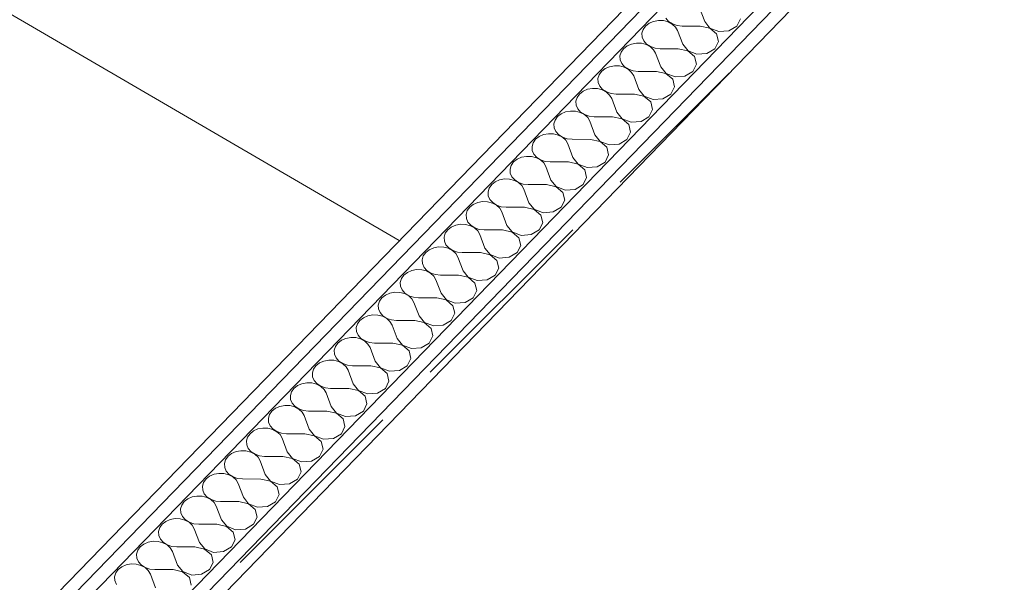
# Model space of a CAD drawing. Header units: millimetres. Extents: x -21126 to 28102, y -1237 to 9397.
# Tile 172 of 226: x 11382 to 12335, y 6862 to 7406. Entities that reach past the tile are written whole.
import ezdxf

# ---------------------------------------------------------------- set-up
doc = ezdxf.new("R2010")
doc.units = ezdxf.units.MM
doc.header["$MEASUREMENT"] = 0
doc.linetypes.add('Wipeout_Contour', pattern=[1000, 0, -1000])
doc.layers.add('Nuevo_08_E_Envans secs', color=7, linetype='Continuous')
doc.layers.add('Nuevo_08_E_Envans secs_Pluma_Nº__1', color=7, linetype='Continuous', lineweight=5)
doc.layers.add('Nuevo_08_E_Envans secs_Pluma_Nº__47', color=7, linetype='Continuous', lineweight=20)
doc.layers.add('Nuevo_08_E_Envans secs_Pluma_Nº__102', color=7, linetype='Continuous', lineweight=5, true_color=0xcccccc)
doc.layers.add('Nuevo_08_E_Envans secs_Pluma_Nº__177', color=7, linetype='Continuous', lineweight=15, true_color=0xf7e046)
pattern_1 = [(45, (6815.65, 8903), (-183.848, 183.848), [195, -65]), (45, (6815.65, 9086.86), (-183.848, 183.848), [195, -65])]

# ---------------------------------------------------------------- blocks, each defined once
blk = doc.blocks.new('*X211', base_point=(6815.65, 8903.01))
at = {"layer": 'Nuevo_08_E_Envans secs_Pluma_Nº__102', "color": 254, "linetype": 'Continuous', "lineweight": 5, "true_color": 0xcccccc}
for p, q in [((12045.3, 7403.87), (12040.37, 7417.03)), ((12000.44, 7404.94), (11995.69, 7404.07)), ((12005.31, 7404.78), (12000.44, 7404.94)), ((12009.94, 7403.59), (12005.31, 7404.78)), ((12007.56, 7407.09), (12010.31, 7403.98)), ((12076.42, 7399.46), (12079.9, 7406.45)), ((11985.62, 7396.23), (11984.51, 7392.55)), ((11987.99, 7399.54), (11985.62, 7396.23)), ((11991.43, 7402.22), (11987.99, 7399.54)), ((11995.69, 7404.07), (11991.43, 7402.22)), ((12013.98, 7401.47), (12009.94, 7403.59)), ((12010.31, 7403.98), (12014.07, 7401.56)), ((12017.12, 7398.58), (12013.98, 7401.47)), ((12014.07, 7401.56), (12018.53, 7400.03)), ((12019.11, 7395.13), (12017.12, 7398.58)), ((12018.53, 7400.03), (12023.36, 7399.51)), ((12024.04, 7381.97), (12019.11, 7395.13)), ((12041.05, 7399.49), (12023.36, 7399.51)), ((12050.34, 7397.44), (12041.05, 7399.49)), ((12045.3, 7403.87), (12050.43, 7397.53)), ((12056.86, 7391.91), (12050.34, 7397.44)), ((12050.43, 7397.53), (12059.1, 7394.22)), ((12059.1, 7394.22), (12068.72, 7394.94)), ((12068.72, 7394.94), (12076.42, 7399.46)), ((11984.51, 7392.55), (11984.74, 7388.78)), ((11984.74, 7388.78), (11986.29, 7385.2)), ((11986.29, 7385.2), (11989.05, 7382.08)), ((12058.64, 7384.55), (12056.86, 7391.91)), ((11966.73, 7377.64), (11964.36, 7374.33)), ((11970.17, 7380.32), (11966.73, 7377.64)), ((11974.43, 7382.17), (11970.17, 7380.32)), ((11979.17, 7383.04), (11974.43, 7382.17)), ((11984.05, 7382.88), (11979.17, 7383.04)), ((11988.68, 7381.7), (11984.05, 7382.88)), ((11992.72, 7379.57), (11988.68, 7381.7)), ((11989.05, 7382.08), (11992.81, 7379.66)), ((11995.85, 7376.68), (11992.72, 7379.57)), ((11992.81, 7379.66), (11997.27, 7378.14)), ((11997.85, 7373.23), (11995.85, 7376.68)), ((11997.27, 7378.14), (12002.1, 7377.61)), ((12019.79, 7377.59), (12002.1, 7377.61)), ((12029.08, 7375.54), (12019.79, 7377.59)), ((12024.04, 7381.97), (12029.17, 7375.63)), ((12029.17, 7375.63), (12037.84, 7372.32)), ((12047.46, 7373.04), (12055.16, 7377.56)), ((12055.16, 7377.56), (12058.64, 7384.55)), ((11964.36, 7374.33), (11963.25, 7370.65)), ((11963.25, 7370.65), (11963.48, 7366.88)), ((11963.48, 7366.88), (11965.03, 7363.3)), ((12002.78, 7360.08), (11997.85, 7373.23)), ((12035.59, 7370.01), (12029.08, 7375.54)), ((12037.38, 7362.65), (12035.59, 7370.01)), ((12037.84, 7372.32), (12047.46, 7373.04)), ((11948.91, 7358.42), (11945.47, 7355.74)), ((11953.17, 7360.27), (11948.91, 7358.42)), ((11957.91, 7361.15), (11953.17, 7360.27)), ((11962.79, 7360.98), (11957.91, 7361.15)), ((11967.42, 7359.8), (11962.79, 7360.98)), ((11965.03, 7363.3), (11967.79, 7360.18)), ((11971.46, 7357.68), (11967.42, 7359.8)), ((11967.79, 7360.18), (11971.54, 7357.77)), ((11974.59, 7354.78), (11971.46, 7357.68)), ((11971.54, 7357.77), (11976.01, 7356.24)), ((12002.78, 7360.08), (12007.91, 7353.73)), ((12033.9, 7355.67), (12037.38, 7362.65)), ((11943.1, 7352.44), (11941.99, 7348.76)), ((11941.99, 7348.76), (11942.22, 7344.98)), ((11945.47, 7355.74), (11943.1, 7352.44)), ((11976.59, 7351.33), (11974.59, 7354.78)), ((11976.01, 7356.24), (11980.84, 7355.71)), ((11981.52, 7338.18), (11976.59, 7351.33)), ((11998.53, 7355.7), (11980.84, 7355.71)), ((12007.82, 7353.64), (11998.53, 7355.7)), ((12014.33, 7348.11), (12007.82, 7353.64)), ((12007.91, 7353.73), (12016.58, 7350.42)), ((12016.12, 7340.75), (12014.33, 7348.11)), ((12016.58, 7350.42), (12026.2, 7351.14)), ((12026.2, 7351.14), (12033.9, 7355.67)), ((11931.9, 7338.37), (11927.65, 7336.52)), ((11936.65, 7339.25), (11931.9, 7338.37)), ((11941.53, 7339.09), (11936.65, 7339.25)), ((11946.16, 7337.9), (11941.53, 7339.09)), ((11942.22, 7344.98), (11943.77, 7341.4)), ((11943.77, 7341.4), (11946.53, 7338.28)), ((11950.2, 7335.78), (11946.16, 7337.9)), ((11946.53, 7338.28), (11950.28, 7335.87)), ((11981.52, 7338.18), (11986.64, 7331.83)), ((12012.64, 7333.77), (12016.12, 7340.75)), ((11921.84, 7330.54), (11920.73, 7326.86)), ((11924.2, 7333.84), (11921.84, 7330.54)), ((11927.65, 7336.52), (11924.2, 7333.84)), ((11953.33, 7332.88), (11950.2, 7335.78)), ((11950.28, 7335.87), (11954.74, 7334.34)), ((11955.32, 7329.43), (11953.33, 7332.88)), ((11954.74, 7334.34), (11959.58, 7333.81)), ((11960.25, 7316.28), (11955.32, 7329.43)), ((11977.26, 7333.8), (11959.58, 7333.81)), ((11986.56, 7331.74), (11977.26, 7333.8)), ((11993.07, 7326.21), (11986.56, 7331.74)), ((11986.64, 7331.83), (11995.32, 7328.52)), ((11995.32, 7328.52), (12004.94, 7329.24)), ((12004.94, 7329.24), (12012.64, 7333.77)), ((11920.73, 7326.86), (11920.96, 7323.08)), ((11920.96, 7323.08), (11922.51, 7319.5)), ((11922.51, 7319.5), (11925.27, 7316.38)), ((11991.38, 7311.87), (11994.85, 7318.86)), ((11994.85, 7318.86), (11993.07, 7326.21)), ((11902.94, 7311.95), (11900.57, 7308.64)), ((11906.38, 7314.62), (11902.94, 7311.95)), ((11910.64, 7316.47), (11906.38, 7314.62)), ((11915.39, 7317.35), (11910.64, 7316.47)), ((11920.26, 7317.19), (11915.39, 7317.35)), ((11924.9, 7316), (11920.26, 7317.19)), ((11928.93, 7313.88), (11924.9, 7316)), ((11925.27, 7316.38), (11929.02, 7313.97)), ((11932.07, 7310.98), (11928.93, 7313.88)), ((11929.02, 7313.97), (11933.48, 7312.44)), ((11934.06, 7307.54), (11932.07, 7310.98)), ((11933.48, 7312.44), (11938.32, 7311.91)), ((11956, 7311.9), (11938.32, 7311.91)), ((11965.3, 7309.85), (11956, 7311.9)), ((11960.25, 7316.28), (11965.38, 7309.93)), ((11971.81, 7304.31), (11965.3, 7309.85)), ((11965.38, 7309.93), (11974.05, 7306.63)), ((11983.68, 7307.34), (11991.38, 7311.87)), ((11900.57, 7308.64), (11899.46, 7304.96)), ((11899.46, 7304.96), (11899.69, 7301.18)), ((11899.69, 7301.18), (11901.25, 7297.6)), ((11938.99, 7294.38), (11934.06, 7307.54)), ((11973.59, 7296.96), (11971.81, 7304.31)), ((11974.05, 7306.63), (11983.68, 7307.34)), ((11881.68, 7290.05), (11879.31, 7286.74)), ((11885.12, 7292.73), (11881.68, 7290.05)), ((11889.38, 7294.57), (11885.12, 7292.73)), ((11894.13, 7295.45), (11889.38, 7294.57)), ((11899, 7295.29), (11894.13, 7295.45)), ((11903.63, 7294.1), (11899, 7295.29)), ((11901.25, 7297.6), (11904, 7294.48)), ((11907.67, 7291.98), (11903.63, 7294.1)), ((11904, 7294.48), (11907.76, 7292.07)), ((11910.81, 7289.09), (11907.67, 7291.98)), ((11907.76, 7292.07), (11912.22, 7290.54)), ((11912.22, 7290.54), (11917.05, 7290.02)), ((11934.74, 7290), (11917.05, 7290.02)), ((11944.03, 7287.95), (11934.74, 7290)), ((11938.99, 7294.38), (11944.12, 7288.04)), ((11962.41, 7285.44), (11970.11, 7289.97)), ((11970.11, 7289.97), (11973.59, 7296.96)), ((11879.31, 7286.74), (11878.2, 7283.06)), ((11878.2, 7283.06), (11878.43, 7279.29)), ((11912.8, 7285.64), (11910.81, 7289.09)), ((11917.73, 7272.48), (11912.8, 7285.64)), ((11950.55, 7282.42), (11944.03, 7287.95)), ((11944.12, 7288.04), (11952.79, 7284.73)), ((11952.33, 7275.06), (11950.55, 7282.42)), ((11952.79, 7284.73), (11962.41, 7285.44)), ((11863.86, 7270.83), (11860.42, 7268.15)), ((11868.12, 7272.68), (11863.86, 7270.83)), ((11872.86, 7273.55), (11868.12, 7272.68)), ((11877.74, 7273.39), (11872.86, 7273.55)), ((11882.37, 7272.21), (11877.74, 7273.39)), ((11878.43, 7279.29), (11879.98, 7275.7)), ((11879.98, 7275.7), (11882.74, 7272.59)), ((11886.41, 7270.08), (11882.37, 7272.21)), ((11882.74, 7272.59), (11886.5, 7270.17)), ((11917.73, 7272.48), (11922.86, 7266.14)), ((11948.85, 7268.07), (11952.33, 7275.06)), ((11858.05, 7264.84), (11856.94, 7261.16)), ((11860.42, 7268.15), (11858.05, 7264.84)), ((11889.55, 7267.19), (11886.41, 7270.08)), ((11886.5, 7270.17), (11890.96, 7268.64)), ((11891.54, 7263.74), (11889.55, 7267.19)), ((11890.96, 7268.64), (11895.79, 7268.12)), ((11896.47, 7250.58), (11891.54, 7263.74)), ((11913.48, 7268.1), (11895.79, 7268.12)), ((11922.77, 7266.05), (11913.48, 7268.1)), ((11929.28, 7260.52), (11922.77, 7266.05)), ((11922.86, 7266.14), (11931.53, 7262.83)), ((11931.53, 7262.83), (11941.15, 7263.55)), ((11941.15, 7263.55), (11948.85, 7268.07)), ((11856.94, 7261.16), (11857.17, 7257.39)), ((11857.17, 7257.39), (11858.72, 7253.81)), ((11858.72, 7253.81), (11861.48, 7250.69)), ((11927.59, 7246.18), (11931.07, 7253.16)), ((11931.07, 7253.16), (11929.28, 7260.52)), ((11836.79, 7242.94), (11835.68, 7239.26)), ((11839.16, 7246.25), (11836.79, 7242.94)), ((11842.6, 7248.93), (11839.16, 7246.25)), ((11846.86, 7250.78), (11842.6, 7248.93)), ((11851.6, 7251.65), (11846.86, 7250.78)), ((11856.48, 7251.49), (11851.6, 7251.65)), ((11861.11, 7250.31), (11856.48, 7251.49)), ((11865.15, 7248.19), (11861.11, 7250.31)), ((11861.48, 7250.69), (11865.23, 7248.27)), ((11868.28, 7245.29), (11865.15, 7248.19)), ((11865.23, 7248.27), (11869.7, 7246.75)), ((11870.28, 7241.84), (11868.28, 7245.29)), ((11869.7, 7246.75), (11874.53, 7246.22)), ((11892.22, 7246.21), (11874.53, 7246.22)), ((11901.51, 7244.15), (11892.22, 7246.21)), ((11896.47, 7250.58), (11901.6, 7244.24)), ((11908.02, 7238.62), (11901.51, 7244.15)), ((11901.6, 7244.24), (11910.27, 7240.93)), ((11919.89, 7241.65), (11927.59, 7246.18)), ((11835.68, 7239.26), (11835.91, 7235.49)), ((11835.91, 7235.49), (11837.46, 7231.91)), ((11875.21, 7228.69), (11870.28, 7241.84)), ((11909.81, 7231.26), (11908.02, 7238.62)), ((11910.27, 7240.93), (11919.89, 7241.65)), ((11817.89, 7224.35), (11815.53, 7221.05)), ((11821.34, 7227.03), (11817.89, 7224.35)), ((11825.59, 7228.88), (11821.34, 7227.03)), ((11830.34, 7229.76), (11825.59, 7228.88)), ((11835.22, 7229.6), (11830.34, 7229.76)), ((11839.85, 7228.41), (11835.22, 7229.6)), ((11837.46, 7231.91), (11840.22, 7228.79)), ((11843.89, 7226.29), (11839.85, 7228.41)), ((11840.22, 7228.79), (11843.97, 7226.38)), ((11847.02, 7223.39), (11843.89, 7226.29)), ((11843.97, 7226.38), (11848.43, 7224.85)), ((11849.01, 7219.94), (11847.02, 7223.39)), ((11848.43, 7224.85), (11853.27, 7224.32)), ((11870.95, 7224.31), (11853.27, 7224.32)), ((11880.25, 7222.25), (11870.95, 7224.31)), ((11875.21, 7228.69), (11880.33, 7222.34)), ((11898.63, 7219.75), (11906.33, 7224.28)), ((11906.33, 7224.28), (11909.81, 7231.26)), ((11815.53, 7221.05), (11814.42, 7217.37)), ((11814.42, 7217.37), (11814.65, 7213.59)), ((11853.94, 7206.79), (11849.01, 7219.94)), ((11886.76, 7216.72), (11880.25, 7222.25)), ((11880.33, 7222.34), (11889.01, 7219.03)), ((11888.54, 7209.36), (11886.76, 7216.72)), ((11889.01, 7219.03), (11898.63, 7219.75)), ((11800.07, 7205.13), (11796.63, 7202.45)), ((11804.33, 7206.98), (11800.07, 7205.13)), ((11809.08, 7207.86), (11804.33, 7206.98)), ((11813.95, 7207.7), (11809.08, 7207.86)), ((11818.59, 7206.51), (11813.95, 7207.7)), ((11814.65, 7213.59), (11816.2, 7210.01)), ((11816.2, 7210.01), (11818.96, 7206.89)), ((11822.62, 7204.39), (11818.59, 7206.51)), ((11818.96, 7206.89), (11822.71, 7204.48)), ((11825.76, 7201.49), (11822.62, 7204.39)), ((11822.71, 7204.48), (11827.17, 7202.95)), ((11853.94, 7206.79), (11859.07, 7200.44)), ((11885.07, 7202.38), (11888.54, 7209.36)), ((11794.26, 7199.15), (11793.15, 7195.47)), ((11793.15, 7195.47), (11793.38, 7191.69)), ((11796.63, 7202.45), (11794.26, 7199.15)), ((11827.75, 7198.04), (11825.76, 7201.49)), ((11827.17, 7202.95), (11832.01, 7202.42)), ((11832.68, 7184.89), (11827.75, 7198.04)), ((11849.69, 7202.41), (11832.01, 7202.42)), ((11858.99, 7200.35), (11849.69, 7202.41)), ((11865.5, 7194.82), (11858.99, 7200.35)), ((11859.07, 7200.44), (11867.74, 7197.14)), ((11867.28, 7187.47), (11865.5, 7194.82)), ((11867.74, 7197.14), (11877.37, 7197.85)), ((11877.37, 7197.85), (11885.07, 7202.38)), ((11783.07, 7185.08), (11778.81, 7183.23)), ((11787.82, 7185.96), (11783.07, 7185.08)), ((11792.69, 7185.8), (11787.82, 7185.96)), ((11797.32, 7184.61), (11792.69, 7185.8)), ((11793.38, 7191.69), (11794.94, 7188.11)), ((11794.94, 7188.11), (11797.69, 7184.99)), ((11863.8, 7180.48), (11867.28, 7187.47)), ((11773, 7177.25), (11771.89, 7173.57)), ((11775.37, 7180.56), (11773, 7177.25)), ((11778.81, 7183.23), (11775.37, 7180.56)), ((11801.36, 7182.49), (11797.32, 7184.61)), ((11797.69, 7184.99), (11801.45, 7182.58)), ((11804.5, 7179.59), (11801.36, 7182.49)), ((11801.45, 7182.58), (11805.91, 7181.05)), ((11806.49, 7176.15), (11804.5, 7179.59)), ((11805.91, 7181.05), (11810.74, 7180.53)), ((11811.42, 7162.99), (11806.49, 7176.15)), ((11828.43, 7180.51), (11810.74, 7180.53)), ((11837.73, 7178.46), (11828.43, 7180.51)), ((11832.68, 7184.89), (11837.81, 7178.55)), ((11844.24, 7172.93), (11837.73, 7178.46)), ((11837.81, 7178.55), (11846.48, 7175.24)), ((11846.48, 7175.24), (11856.1, 7175.95)), ((11856.1, 7175.95), (11863.8, 7180.48)), ((11771.89, 7173.57), (11772.12, 7169.79)), ((11772.12, 7169.79), (11773.67, 7166.21)), ((11773.67, 7166.21), (11776.43, 7163.1)), ((11846.02, 7165.57), (11844.24, 7172.93)), ((11754.11, 7158.66), (11751.74, 7155.35)), ((11757.55, 7161.34), (11754.11, 7158.66)), ((11761.81, 7163.18), (11757.55, 7161.34)), ((11766.55, 7164.06), (11761.81, 7163.18)), ((11771.43, 7163.9), (11766.55, 7164.06)), ((11776.06, 7162.71), (11771.43, 7163.9)), ((11780.1, 7160.59), (11776.06, 7162.71)), ((11776.43, 7163.1), (11780.19, 7160.68)), ((11783.24, 7157.7), (11780.1, 7160.59)), ((11780.19, 7160.68), (11784.65, 7159.15)), ((11785.23, 7154.25), (11783.24, 7157.7)), ((11784.65, 7159.15), (11789.48, 7158.63)), ((11807.17, 7158.61), (11789.48, 7158.63)), ((11816.46, 7156.56), (11807.17, 7158.61)), ((11811.42, 7162.99), (11816.55, 7156.65)), ((11822.97, 7151.03), (11816.46, 7156.56)), ((11816.55, 7156.65), (11825.22, 7153.34)), ((11834.84, 7154.05), (11842.54, 7158.58)), ((11842.54, 7158.58), (11846.02, 7165.57)), ((11751.74, 7155.35), (11750.63, 7151.67)), ((11750.63, 7151.67), (11750.86, 7147.9)), ((11750.86, 7147.9), (11752.41, 7144.31)), ((11790.16, 7141.09), (11785.23, 7154.25)), ((11824.76, 7143.67), (11822.97, 7151.03)), ((11825.22, 7153.34), (11834.84, 7154.05)), ((11736.29, 7139.44), (11732.85, 7136.76)), ((11740.55, 7141.29), (11736.29, 7139.44)), ((11745.29, 7142.16), (11740.55, 7141.29)), ((11750.17, 7142), (11745.29, 7142.16)), ((11754.8, 7140.82), (11750.17, 7142)), ((11752.41, 7144.31), (11755.17, 7141.2)), ((11758.84, 7138.69), (11754.8, 7140.82)), ((11755.17, 7141.2), (11758.92, 7138.78)), ((11761.97, 7135.8), (11758.84, 7138.69)), ((11758.92, 7138.78), (11763.39, 7137.25)), ((11790.16, 7141.09), (11795.29, 7134.75)), ((11821.28, 7136.68), (11824.76, 7143.67)), ((11730.48, 7133.45), (11729.37, 7129.77)), ((11729.37, 7129.77), (11729.6, 7126)), ((11732.85, 7136.76), (11730.48, 7133.45)), ((11763.97, 7132.35), (11761.97, 7135.8)), ((11763.39, 7137.25), (11768.22, 7136.73)), ((11768.9, 7119.2), (11763.97, 7132.35)), ((11785.91, 7136.71), (11768.22, 7136.73)), ((11795.2, 7134.66), (11785.91, 7136.71)), ((11801.71, 7129.13), (11795.2, 7134.66)), ((11795.29, 7134.75), (11803.96, 7131.44)), ((11803.5, 7121.77), (11801.71, 7129.13)), ((11803.96, 7131.44), (11813.58, 7132.16)), ((11813.58, 7132.16), (11821.28, 7136.68)), ((11719.28, 7119.39), (11715.03, 7117.54)), ((11724.03, 7120.26), (11719.28, 7119.39)), ((11728.91, 7120.1), (11724.03, 7120.26)), ((11733.54, 7118.92), (11728.91, 7120.1)), ((11729.6, 7126), (11731.15, 7122.42)), ((11731.15, 7122.42), (11733.91, 7119.3)), ((11737.58, 7116.8), (11733.54, 7118.92)), ((11733.91, 7119.3), (11737.66, 7116.88)), ((11768.9, 7119.2), (11774.02, 7112.85)), ((11800.02, 7114.79), (11803.5, 7121.77)), ((11709.22, 7111.56), (11708.11, 7107.88)), ((11711.58, 7114.86), (11709.22, 7111.56)), ((11715.03, 7117.54), (11711.58, 7114.86)), ((11740.71, 7113.9), (11737.58, 7116.8)), ((11737.66, 7116.88), (11742.12, 7115.36)), ((11742.7, 7110.45), (11740.71, 7113.9)), ((11742.12, 7115.36), (11746.96, 7114.83)), ((11747.63, 7097.3), (11742.7, 7110.45)), ((11764.64, 7114.82), (11746.96, 7114.83)), ((11773.94, 7112.76), (11764.64, 7114.82)), ((11780.45, 7107.23), (11773.94, 7112.76)), ((11774.02, 7112.85), (11782.7, 7109.54)), ((11782.7, 7109.54), (11792.32, 7110.26)), ((11792.32, 7110.26), (11800.02, 7114.79)), ((11708.11, 7107.88), (11708.34, 7104.1)), ((11708.34, 7104.1), (11709.89, 7100.52)), ((11709.89, 7100.52), (11712.65, 7097.4)), ((11778.76, 7092.89), (11782.23, 7099.87)), ((11782.23, 7099.87), (11780.45, 7107.23)), ((11690.32, 7092.96), (11687.95, 7089.66)), ((11693.76, 7095.64), (11690.32, 7092.96)), ((11698.02, 7097.49), (11693.76, 7095.64)), ((11702.77, 7098.37), (11698.02, 7097.49)), ((11707.64, 7098.21), (11702.77, 7098.37)), ((11712.28, 7097.02), (11707.64, 7098.21)), ((11716.31, 7094.9), (11712.28, 7097.02)), ((11712.65, 7097.4), (11716.4, 7094.99)), ((11719.45, 7092), (11716.31, 7094.9)), ((11716.4, 7094.99), (11720.86, 7093.46)), ((11721.44, 7088.55), (11719.45, 7092)), ((11720.86, 7093.46), (11725.7, 7092.93)), ((11743.38, 7092.92), (11725.7, 7092.93)), ((11752.68, 7090.86), (11743.38, 7092.92)), ((11747.63, 7097.3), (11752.76, 7090.95)), ((11759.19, 7085.33), (11752.68, 7090.86)), ((11752.76, 7090.95), (11761.43, 7087.64)), ((11771.06, 7088.36), (11778.76, 7092.89)), ((11687.95, 7089.66), (11686.84, 7085.98)), ((11686.84, 7085.98), (11687.07, 7082.2)), ((11687.07, 7082.2), (11688.63, 7078.62)), ((11726.37, 7075.4), (11721.44, 7088.55)), ((11760.97, 7077.97), (11759.19, 7085.33)), ((11761.43, 7087.64), (11771.06, 7088.36)), ((11669.06, 7071.06), (11666.69, 7067.76)), ((11672.5, 7073.74), (11669.06, 7071.06)), ((11676.76, 7075.59), (11672.5, 7073.74)), ((11681.51, 7076.47), (11676.76, 7075.59)), ((11686.38, 7076.31), (11681.51, 7076.47)), ((11691.01, 7075.12), (11686.38, 7076.31)), ((11688.63, 7078.62), (11691.38, 7075.5)), ((11695.05, 7073), (11691.01, 7075.12)), ((11691.38, 7075.5), (11695.14, 7073.09)), ((11698.19, 7070.1), (11695.05, 7073)), ((11695.14, 7073.09), (11699.6, 7071.56)), ((11699.6, 7071.56), (11704.43, 7071.03)), ((11722.12, 7071.02), (11704.43, 7071.03)), ((11731.42, 7068.97), (11722.12, 7071.02)), ((11726.37, 7075.4), (11731.5, 7069.05)), ((11749.79, 7066.46), (11757.49, 7070.99)), ((11757.49, 7070.99), (11760.97, 7077.97)), ((11666.69, 7067.76), (11665.58, 7064.08)), ((11665.58, 7064.08), (11665.81, 7060.3)), ((11700.18, 7066.65), (11698.19, 7070.1)), ((11705.11, 7053.5), (11700.18, 7066.65)), ((11737.93, 7063.43), (11731.42, 7068.97)), ((11731.5, 7069.05), (11740.17, 7065.75)), ((11739.71, 7056.08), (11737.93, 7063.43)), ((11740.17, 7065.75), (11749.79, 7066.46)), ((11651.24, 7051.84), (11647.8, 7049.17)), ((11655.5, 7053.69), (11651.24, 7051.84)), ((11660.24, 7054.57), (11655.5, 7053.69)), ((11665.12, 7054.41), (11660.24, 7054.57)), ((11669.75, 7053.22), (11665.12, 7054.41)), ((11665.81, 7060.3), (11667.36, 7056.72)), ((11667.36, 7056.72), (11670.12, 7053.6)), ((11673.79, 7051.1), (11669.75, 7053.22)), ((11670.12, 7053.6), (11673.88, 7051.19)), ((11705.11, 7053.5), (11710.24, 7047.16)), ((11736.23, 7049.09), (11739.71, 7056.08)), ((11645.43, 7045.86), (11644.32, 7042.18)), ((11644.32, 7042.18), (11644.55, 7038.41)), ((11647.8, 7049.17), (11645.43, 7045.86)), ((11676.93, 7048.21), (11673.79, 7051.1)), ((11673.88, 7051.19), (11678.34, 7049.66)), ((11678.92, 7044.76), (11676.93, 7048.21)), ((11678.34, 7049.66), (11683.17, 7049.14)), ((11683.85, 7031.6), (11678.92, 7044.76)), ((11700.86, 7049.12), (11683.17, 7049.14)), ((11710.15, 7047.07), (11700.86, 7049.12)), ((11716.66, 7041.54), (11710.15, 7047.07)), ((11710.24, 7047.16), (11718.91, 7043.85)), ((11718.91, 7043.85), (11728.53, 7044.56)), ((11728.53, 7044.56), (11736.23, 7049.09)), ((11638.98, 7032.67), (11634.24, 7031.79)), ((11643.86, 7032.51), (11638.98, 7032.67)), ((11644.55, 7038.41), (11646.1, 7034.82)), ((11646.1, 7034.82), (11648.86, 7031.71)), ((11714.97, 7027.19), (11718.45, 7034.18)), ((11718.45, 7034.18), (11716.66, 7041.54)), ((11624.17, 7023.96), (11623.06, 7020.28)), ((11626.54, 7027.27), (11624.17, 7023.96)), ((11629.98, 7029.95), (11626.54, 7027.27)), ((11634.24, 7031.79), (11629.98, 7029.95)), ((11648.49, 7031.32), (11643.86, 7032.51)), ((11652.53, 7029.2), (11648.49, 7031.32)), ((11648.86, 7031.71), (11652.61, 7029.29)), ((11655.66, 7026.31), (11652.53, 7029.2)), ((11652.61, 7029.29), (11657.08, 7027.76)), ((11657.66, 7022.86), (11655.66, 7026.31)), ((11657.08, 7027.76), (11661.91, 7027.24)), ((11679.6, 7027.22), (11661.91, 7027.24)), ((11688.89, 7025.17), (11679.6, 7027.22)), ((11683.85, 7031.6), (11688.98, 7025.26)), ((11695.4, 7019.64), (11688.89, 7025.17)), ((11688.98, 7025.26), (11697.65, 7021.95)), ((11707.27, 7022.67), (11714.97, 7027.19)), ((11623.06, 7020.28), (11623.29, 7016.51)), ((11623.29, 7016.51), (11624.84, 7012.92)), ((11662.59, 7009.7), (11657.66, 7022.86)), ((11697.19, 7012.28), (11695.4, 7019.64)), ((11697.65, 7021.95), (11707.27, 7022.67)), ((11605.27, 7005.37), (11602.91, 7002.06)), ((11608.72, 7008.05), (11605.27, 7005.37)), ((11612.97, 7009.9), (11608.72, 7008.05)), ((11617.72, 7010.77), (11612.97, 7009.9)), ((11622.6, 7010.61), (11617.72, 7010.77)), ((11627.23, 7009.43), (11622.6, 7010.61)), ((11624.84, 7012.92), (11627.6, 7009.81)), ((11631.27, 7007.3), (11627.23, 7009.43)), ((11627.6, 7009.81), (11631.35, 7007.39)), ((11634.4, 7004.41), (11631.27, 7007.3)), ((11631.35, 7007.39), (11635.82, 7005.86)), ((11636.39, 7000.96), (11634.4, 7004.41)), ((11635.82, 7005.86), (11640.65, 7005.34)), ((11658.33, 7005.32), (11640.65, 7005.34)), ((11667.63, 7003.27), (11658.33, 7005.32)), ((11662.59, 7009.7), (11667.72, 7003.36)), ((11686.01, 7000.77), (11693.71, 7005.29)), ((11693.71, 7005.29), (11697.19, 7012.28)), ((11602.91, 7002.06), (11601.8, 6998.38)), ((11601.8, 6998.38), (11602.03, 6994.61)), ((11602.03, 6994.61), (11603.58, 6991.03)), ((11641.32, 6987.81), (11636.39, 7000.96)), ((11674.14, 6997.74), (11667.63, 7003.27)), ((11667.72, 7003.36), (11676.39, 7000.05)), ((11675.92, 6990.38), (11674.14, 6997.74)), ((11676.39, 7000.05), (11686.01, 7000.77)), ((11587.45, 6986.15), (11584.01, 6983.47)), ((11591.71, 6988), (11587.45, 6986.15)), ((11596.46, 6988.88), (11591.71, 6988)), ((11601.33, 6988.71), (11596.46, 6988.88)), ((11605.97, 6987.53), (11601.33, 6988.71)), ((11603.58, 6991.03), (11606.34, 6987.91)), ((11610, 6985.41), (11605.97, 6987.53)), ((11606.34, 6987.91), (11610.09, 6985.49)), ((11613.14, 6982.51), (11610, 6985.41)), ((11610.09, 6985.49), (11614.55, 6983.97)), ((11641.32, 6987.81), (11646.45, 6981.46)), ((11672.45, 6983.4), (11675.92, 6990.38)), ((11581.64, 6980.17), (11580.53, 6976.49)), ((11580.53, 6976.49), (11580.76, 6972.71)), ((11584.01, 6983.47), (11581.64, 6980.17)), ((11615.13, 6979.06), (11613.14, 6982.51)), ((11614.55, 6983.97), (11619.39, 6983.44)), ((11620.06, 6965.91), (11615.13, 6979.06)), ((11637.07, 6983.43), (11619.39, 6983.44)), ((11646.37, 6981.37), (11637.07, 6983.43)), ((11652.88, 6975.84), (11646.37, 6981.37)), ((11646.45, 6981.46), (11655.12, 6978.15)), ((11654.66, 6968.48), (11652.88, 6975.84)), ((11655.12, 6978.15), (11664.75, 6978.87)), ((11664.75, 6978.87), (11672.45, 6983.4)), ((11570.45, 6966.1), (11566.19, 6964.25)), ((11575.2, 6966.98), (11570.45, 6966.1)), ((11580.07, 6966.82), (11575.2, 6966.98)), ((11584.71, 6965.63), (11580.07, 6966.82)), ((11580.76, 6972.71), (11582.32, 6969.13)), ((11582.32, 6969.13), (11585.08, 6966.01)), ((11585.08, 6966.01), (11588.83, 6963.6)), ((11620.06, 6965.91), (11625.19, 6959.56)), ((11651.18, 6961.5), (11654.66, 6968.48)), ((11560.38, 6958.27), (11559.27, 6954.59)), ((11562.75, 6961.57), (11560.38, 6958.27)), ((11566.19, 6964.25), (11562.75, 6961.57)), ((11588.74, 6963.51), (11584.71, 6965.63)), ((11591.88, 6960.61), (11588.74, 6963.51)), ((11588.83, 6963.6), (11593.29, 6962.07)), ((11593.87, 6957.16), (11591.88, 6960.61)), ((11593.29, 6962.07), (11598.12, 6961.54)), ((11598.8, 6944.01), (11593.87, 6957.16)), ((11615.81, 6961.53), (11598.12, 6961.54)), ((11625.11, 6959.47), (11615.81, 6961.53)), ((11631.62, 6953.94), (11625.11, 6959.47)), ((11625.19, 6959.56), (11633.86, 6956.25)), ((11633.86, 6956.25), (11643.48, 6956.97)), ((11643.48, 6956.97), (11651.18, 6961.5)), ((11559.27, 6954.59), (11559.5, 6950.81)), ((11559.5, 6950.81), (11561.05, 6947.23)), ((11561.05, 6947.23), (11563.81, 6944.11)), ((11633.4, 6946.59), (11631.62, 6953.94)), ((11541.49, 6939.67), (11539.12, 6936.37)), ((11544.93, 6942.35), (11541.49, 6939.67)), ((11549.19, 6944.2), (11544.93, 6942.35)), ((11553.93, 6945.08), (11549.19, 6944.2)), ((11558.81, 6944.92), (11553.93, 6945.08)), ((11563.44, 6943.73), (11558.81, 6944.92)), ((11567.48, 6941.61), (11563.44, 6943.73)), ((11563.81, 6944.11), (11567.57, 6941.7)), ((11570.62, 6938.71), (11567.48, 6941.61)), ((11567.57, 6941.7), (11572.03, 6940.17)), ((11572.61, 6935.27), (11570.62, 6938.71)), ((11572.03, 6940.17), (11576.86, 6939.64)), ((11594.55, 6939.63), (11576.86, 6939.64)), ((11603.84, 6937.58), (11594.55, 6939.63)), ((11598.8, 6944.01), (11603.93, 6937.66)), ((11610.35, 6932.04), (11603.84, 6937.58)), ((11603.93, 6937.66), (11612.6, 6934.36)), ((11622.22, 6935.07), (11629.92, 6939.6)), ((11629.92, 6939.6), (11633.4, 6946.59)), ((11539.12, 6936.37), (11538.01, 6932.69)), ((11538.01, 6932.69), (11538.24, 6928.91)), ((11538.24, 6928.91), (11539.79, 6925.33)), ((11577.54, 6922.11), (11572.61, 6935.27)), ((11612.14, 6924.69), (11610.35, 6932.04)), ((11612.6, 6934.36), (11622.22, 6935.07)), ((11523.67, 6920.46), (11520.23, 6917.78)), ((11527.93, 6922.3), (11523.67, 6920.46)), ((11532.67, 6923.18), (11527.93, 6922.3)), ((11537.55, 6923.02), (11532.67, 6923.18)), ((11542.18, 6921.83), (11537.55, 6923.02)), ((11539.79, 6925.33), (11542.55, 6922.21)), ((11546.22, 6919.71), (11542.18, 6921.83)), ((11542.55, 6922.21), (11546.3, 6919.8)), ((11549.35, 6916.82), (11546.22, 6919.71)), ((11546.3, 6919.8), (11550.77, 6918.27)), ((11550.77, 6918.27), (11555.6, 6917.75)), ((11577.54, 6922.11), (11582.67, 6915.77)), ((11608.66, 6917.7), (11612.14, 6924.69)), ((11517.86, 6914.47), (11516.75, 6910.79)), ((11516.75, 6910.79), (11516.98, 6907.02)), ((11520.23, 6917.78), (11517.86, 6914.47)), ((11551.35, 6913.37), (11549.35, 6916.82)), ((11556.28, 6900.21), (11551.35, 6913.37)), ((11573.29, 6917.73), (11555.6, 6917.75)), ((11582.58, 6915.68), (11573.29, 6917.73)), ((11589.09, 6910.15), (11582.58, 6915.68)), ((11582.67, 6915.77), (11591.34, 6912.46)), ((11590.88, 6902.79), (11589.09, 6910.15)), ((11591.34, 6912.46), (11600.96, 6913.17)), ((11600.96, 6913.17), (11608.66, 6917.7)), ((11506.66, 6900.41), (11502.41, 6898.56)), ((11511.41, 6901.28), (11506.66, 6900.41)), ((11516.29, 6901.12), (11511.41, 6901.28)), ((11520.92, 6899.94), (11516.29, 6901.12)), ((11516.98, 6907.02), (11518.53, 6903.43)), ((11518.53, 6903.43), (11521.29, 6900.32)), ((11524.96, 6897.81), (11520.92, 6899.94)), ((11521.29, 6900.32), (11525.04, 6897.9)), ((11556.28, 6900.21), (11561.41, 6893.87)), ((11587.4, 6895.8), (11590.88, 6902.79)), ((11496.6, 6892.57), (11495.49, 6888.89)), ((11498.96, 6895.88), (11496.6, 6892.57)), ((11502.41, 6898.56), (11498.96, 6895.88)), ((11528.09, 6894.92), (11524.96, 6897.81)), ((11525.04, 6897.9), (11529.51, 6896.37)), ((11530.09, 6891.47), (11528.09, 6894.92)), ((11529.51, 6896.37), (11534.34, 6895.85)), ((11535.01, 6878.31), (11530.09, 6891.47)), ((11552.02, 6895.83), (11534.34, 6895.85)), ((11561.32, 6893.78), (11552.02, 6895.83)), ((11567.83, 6888.25), (11561.32, 6893.78)), ((11561.41, 6893.87), (11570.08, 6890.56)), ((11570.08, 6890.56), (11579.7, 6891.28)), ((11579.7, 6891.28), (11587.4, 6895.8)), ((11495.49, 6888.89), (11495.72, 6885.12)), ((11495.72, 6885.12), (11497.27, 6881.54)), ((11497.27, 6881.54), (11500.03, 6878.42)), ((11566.14, 6873.9), (11569.61, 6880.89)), ((11569.61, 6880.89), (11567.83, 6888.25)), ((11475.33, 6870.67), (11474.22, 6866.99)), ((11477.7, 6873.98), (11475.33, 6870.67)), ((11481.14, 6876.66), (11477.7, 6873.98)), ((11485.4, 6878.51), (11481.14, 6876.66)), ((11490.15, 6879.38), (11485.4, 6878.51)), ((11495.02, 6879.22), (11490.15, 6879.38)), ((11499.66, 6878.04), (11495.02, 6879.22)), ((11503.69, 6875.92), (11499.66, 6878.04)), ((11500.03, 6878.42), (11503.78, 6876)), ((11506.83, 6873.02), (11503.69, 6875.92)), ((11503.78, 6876), (11508.24, 6874.48)), ((11508.82, 6869.57), (11506.83, 6873.02)), ((11508.24, 6874.48), (11513.08, 6873.95)), ((11530.76, 6873.93), (11513.08, 6873.95)), ((11540.06, 6871.88), (11530.76, 6873.93)), ((11535.01, 6878.31), (11540.14, 6871.97)), ((11546.57, 6866.35), (11540.06, 6871.88)), ((11540.14, 6871.97), (11548.81, 6868.66)), ((11558.44, 6869.38), (11566.14, 6873.9)), ((11474.22, 6866.99), (11474.45, 6863.22)), ((11474.45, 6863.22), (11476.01, 6859.64)), ((11513.75, 6856.42), (11508.82, 6869.57)), ((11548.35, 6858.99), (11546.57, 6866.35)), ((11548.81, 6868.66), (11558.44, 6869.38))]:
    blk.add_line(p, q, dxfattribs=at)
blk = doc.blocks.new('Elem Sección_170_2', base_point=(6815.65, 8903.01))
at = {"layer": 'Nuevo_08_E_Envans secs', "lineweight": 0}
blk.add_blockref('*X211', (6815.65, 8903.01), dxfattribs=at)
at = {"color": 254, "linetype": 'Wipeout_Contour', "lineweight": 0, "ltscale": 53677.391874}
blk.add_wipeout([(12423.34, 7736.71), (10662.32, 5922.99), (10673.35, 5916.57), (12434.37, 7730.29)], dxfattribs=at).dxf.layer = 'Nuevo_08_E_Envans secs'
at = {"layer": 'Nuevo_08_E_Envans secs_Pluma_Nº__177', "linetype": 'Continuous', "lineweight": 15, "true_color": 0xf7e046}
h = blk.add_hatch(dxfattribs=at)
h.set_pattern_fill('Panellat_HPL_0002', color=53, style=0, pattern_type=2)
h.set_pattern_definition(pattern_1)
h.paths.add_polyline_path([(12423.34, 7736.71), (10662.32, 5922.99), (10673.35, 5916.57), (12434.37, 7730.29)])
at = {"color": 254, "linetype": 'Wipeout_Contour', "lineweight": 0, "ltscale": 65826.819712}
blk.add_wipeout([(12412.32, 7743.13), (10643.01, 5920.87), (10654.03, 5914.45), (10662.32, 5922.99), (12423.34, 7736.71)], dxfattribs=at).dxf.layer = 'Nuevo_08_E_Envans secs'
at = {"layer": 'Nuevo_08_E_Envans secs_Pluma_Nº__177', "linetype": 'Continuous', "lineweight": 15, "true_color": 0xf7e046}
h = blk.add_hatch(dxfattribs=at)
h.set_pattern_fill('Panellat_HPL_0002', color=53, style=0, pattern_type=2)
h.set_pattern_definition(pattern_1)
h.paths.add_polyline_path([(12412.32, 7743.13), (10643.01, 5920.87), (10654.03, 5914.45), (10662.32, 5922.99), (12423.34, 7736.71)])
at = {"color": 254, "linetype": 'Wipeout_Contour', "lineweight": 0, "ltscale": 80096.138599}
blk.add_wipeout([(10580.9, 5970.4), (10572.61, 5961.86), (10583.64, 5955.44), (12328.07, 7752.08), (12317.05, 7758.5), (12308.76, 7749.96)], dxfattribs=at).dxf.layer = 'Nuevo_08_E_Envans secs'
at = {"layer": 'Nuevo_08_E_Envans secs_Pluma_Nº__177', "linetype": 'Continuous', "lineweight": 15, "true_color": 0xf7e046}
h = blk.add_hatch(dxfattribs=at)
h.set_pattern_fill('Panellat_HPL_0002', color=53, style=0, pattern_type=2)
h.set_pattern_definition(pattern_1)
h.paths.add_polyline_path([(10580.9, 5970.4), (10572.61, 5961.86), (10583.64, 5955.44), (12328.07, 7752.08), (12317.05, 7758.5), (12308.76, 7749.96)])
at = {"color": 254, "linetype": 'Wipeout_Contour', "lineweight": 0, "ltscale": 53376.606638}
blk.add_wipeout([(12297.73, 7756.38), (10569.88, 5976.82), (10580.9, 5970.4), (12308.76, 7749.96)], dxfattribs=at).dxf.layer = 'Nuevo_08_E_Envans secs'
at = {"layer": 'Nuevo_08_E_Envans secs_Pluma_Nº__177', "linetype": 'Continuous', "lineweight": 15, "true_color": 0xf7e046}
h = blk.add_hatch(dxfattribs=at)
h.set_pattern_fill('Panellat_HPL_0002', color=53, style=0, pattern_type=2)
h.set_pattern_definition(pattern_1)
h.paths.add_polyline_path([(12297.73, 7756.38), (10569.88, 5976.82), (10580.9, 5970.4), (12308.76, 7749.96)])
at = {"layer": 'Nuevo_08_E_Envans secs_Pluma_Nº__1', "color": 7, "linetype": 'Continuous', "lineweight": 5}
for p, q in [((12289.44, 7747.84), (10569.88, 5976.82)), ((12308.76, 7749.96), (10580.9, 5970.4)), ((12423.34, 7736.71), (10662.32, 5922.99)), ((12434.37, 7730.29), (10673.35, 5916.57))]:
    blk.add_line(p, q, dxfattribs=at)
at = {"layer": 'Nuevo_08_E_Envans secs_Pluma_Nº__1', "color": 7, "linetype": 'Continuous', "lineweight": 5, "flags": 128}
for points in [[(12555.84, 7890.94), (12418.7, 7749.7), (12412.32, 7743.13), (10643.01, 5920.87), (10634.71, 5912.33)], [(12328.07, 7752.08), (10583.64, 5955.44), (10575.35, 5946.9)]]:
    blk.add_lwpolyline(points, dxfattribs=at)
blk = doc.blocks.new('Elem Sección_193_2', base_point=(6815.65, 8903.01))
at = {"layer": 'Nuevo_08_E_Envans secs_Pluma_Nº__47', "color": 7, "linetype": 'Continuous', "lineweight": 20}
blk.add_line((10405.32, 7974.85), (11749.77, 7192.02), dxfattribs=at)

msp = doc.modelspace()

# ---------------------------------------------------------------- block references
at = {"layer": 'Nuevo_08_E_Envans secs', "lineweight": 0}
msp.add_blockref('Elem Sección_170_2', (6815.65, 8903.01), dxfattribs=at)

# ---------------------------------------------------------------- next in the draw order: block references
msp.add_blockref('Elem Sección_193_2', (6815.65, 8903.01), dxfattribs=at)

doc.saveas('drawing.dxf')
